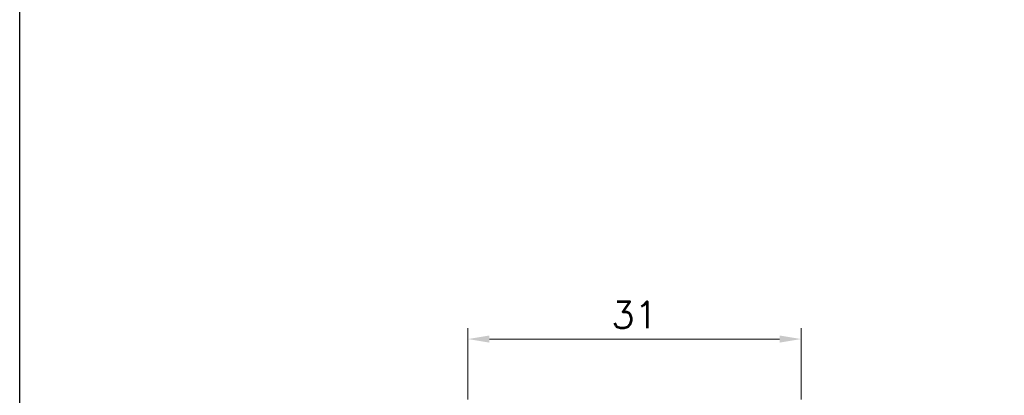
# Model space of a CAD drawing. Header units: millimetres. Extents: x 399 to 6076, y -1991 to 1602.
# Tile 175 of 256: x 3573 to 3664, y 568 to 603. Entities that reach past the tile are written whole.
import ezdxf

# ---------------------------------------------------------------- set-up
doc = ezdxf.new("R2010")
doc.units = ezdxf.units.MM
doc.layers.add('AM_5', color=3, linetype='Continuous', lineweight=25)
doc.styles.add('尺寸標註', font='romans.shx', dxfattribs={"bigfont": 'CHINESET.SHX'})
doc.dimstyles.new('複本 CNS2-1$0', dxfattribs={"dimtxt": 2.5, "dimasz": 2, "dimexe": 1, "dimexo": 1, "dimgap": 1, "dimtad": 1, "dimtoh": 1, "dimdsep": 46, "dimtxsty": '尺寸標註', "dimcen": 0, "dimclrd": 2, "dimclre": 2, "dimclrt": 3, "dimadec": 0, "dimazin": 2, "dimtp": 0.1, "dimtm": 0.1, "dimtfac": 0.71, "dimtmove": 0, "dimatfit": 0, "dimfxl": 0, "dimlwd": 13, "dimlwe": 13, "dimarcsym": 0})

# ---------------------------------------------------------------- blocks, each defined once
blk = doc.blocks.new('*D239')
at = {"layer": 'AM_5', "color": 2, "lineweight": 13}
for p, q in [((3614.562, 567.225), (3614.562, 573.851)), ((3645.562, 567.225), (3645.562, 573.851)), ((3643.562, 572.851), (3616.562, 572.851))]:
    blk.add_line(p, q, dxfattribs=at)
at = {"layer": 'AM_5', "color": 2}
for points in [[(3616.562, 573.184), (3616.562, 572.518), (3614.562, 572.851)], [(3643.562, 573.184), (3643.562, 572.518), (3645.562, 572.851)]]:
    blk.add_solid(points, dxfattribs=at)
at = {"layer": 'Defpoints', "color": 0}
for p in [(3614.562, 572.851), (3614.562, 566.225), (3645.562, 566.225)]:
    blk.add_point(p, dxfattribs=at)
at = {"layer": 'AM_5', "color": 3, "insert": (3630.062, 575.101), "char_height": 2.5, "attachment_point": 5, "style": '尺寸標註'}
blk.add_mtext('31', dxfattribs=at)

msp = doc.modelspace()

# ---------------------------------------------------------------- linework, layer by layer
msp.add_lwpolyline([(3572.864, 441.822), (3572.864, 765.255), (3928.137, 765.255), (3928.137, 441.822)])
msp.add_lwpolyline([(3572.864, 765.255), (3928.137, 765.255), (3928.137, 272.102), (3572.864, 272.102)], close=True)

# ---------------------------------------------------------------- dimensions: what is measured, and where the dimension line sits
at = {"layer": 'AM_5'}
dim = msp.add_linear_dim(base=(3614.562, 572.851), p1=(3645.562, 566.225), p2=(3614.562, 566.225), dimstyle='複本 CNS2-1$0', override={"dimdec": 1}, dxfattribs=at)
dim.commit()
dim.dimension.update_dxf_attribs({"geometry": '*D239', "text_midpoint": (3630.062, 572.851), "dimtype": 160})

doc.saveas('drawing.dxf')
